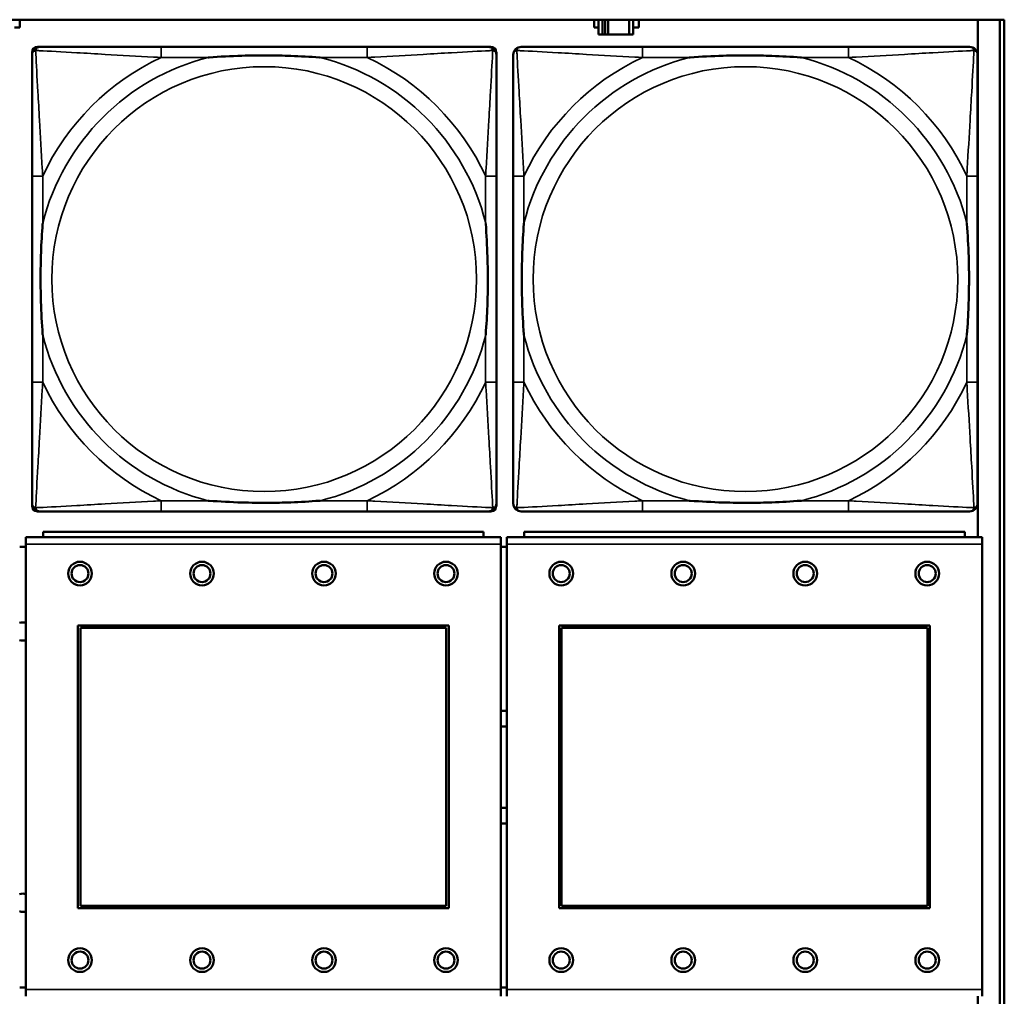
# Model space of a CAD drawing. Header units: inches. Extents: x 0.2 to 58.8, y 1.7 to 68.8.
# Tile 142 of 256: x 37.9 to 39.4, y 51.6 to 53.1. Entities that reach past the tile are written whole.
import ezdxf

# ---------------------------------------------------------------- set-up
doc = ezdxf.new("R2010")
doc.units = ezdxf.units.IN
doc.header["$MEASUREMENT"] = 0
doc.layers.add('Visible (ANSI)', color=7, linetype='Continuous', lineweight=50)
doc.layers.add('Visible Narrow (ANSI)', color=7, linetype='Continuous', lineweight=35)

msp = doc.modelspace()

# ---------------------------------------------------------------- linework, layer by layer
at = {"layer": 'Visible (ANSI)'}
for p, q in [((22.2594, 53.0663), (39.3535, 53.0663)), ((37.901, 53.0663), (37.901, 53.0548)), ((38.7484, 53.0548), (38.7484, 53.0663)), ((38.7549, 53.0663), (38.7549, 53.0443)), ((38.7607, 53.0443), (38.7607, 53.0663)), ((38.7647, 53.0443), (38.7647, 53.0663)), ((38.7688, 53.0663), (38.7688, 53.0443)), ((38.8001, 53.0663), (38.8001, 53.0443)), ((38.8059, 53.0443), (38.8059, 53.0663)), ((38.814, 53.0663), (38.814, 53.0548)), ((39.3144, 53.0663), (39.3144, 52.303)), ((39.3468, 53.0663), (39.3468, 50.8616)), ((39.3535, 53.0663), (39.3535, 50.8616)), ((37.901, 53.0548), (37.8929, 53.0548)), ((38.7549, 53.0548), (38.7484, 53.0548)), ((38.7549, 53.0443), (38.7607, 53.0443)), ((38.7647, 53.0443), (38.7607, 53.0443)), ((38.7688, 53.0443), (38.7647, 53.0443)), ((38.8001, 53.0443), (38.7688, 53.0443)), ((38.8001, 53.0443), (38.8059, 53.0443)), ((38.814, 53.0548), (38.8059, 53.0548)), ((37.9268, 53.0262), (37.9308, 53.0262)), ((38.4134, 53.0262), (38.1095, 53.0262)), ((38.5922, 53.0262), (38.5961, 53.0262)), ((39.1234, 53.0262), (38.8195, 53.0262)), ((37.9189, 52.349), (37.9189, 53.0183)), ((38.604, 53.0183), (38.604, 53.0144)), ((37.9189, 52.8357), (37.9189, 52.5317)), ((38.604, 52.5317), (38.604, 52.8357)), ((38.6289, 52.8357), (38.6289, 52.5317)), ((39.314, 52.5317), (39.314, 52.8357)), ((38.604, 52.353), (38.604, 52.349)), ((38.5961, 52.3412), (37.9268, 52.3412)), ((38.1095, 52.3412), (38.4134, 52.3412)), ((38.8195, 52.3412), (39.1234, 52.3412)), ((38.6107, 52.303), (37.9097, 52.303)), ((37.9097, 52.293), (37.9097, 52.303)), ((38.5852, 52.311), (37.9352, 52.311)), ((37.9352, 52.303), (37.9352, 52.311)), ((38.5852, 52.311), (38.5852, 52.303)), ((38.6107, 52.303), (38.6107, 52.293)), ((39.3207, 52.303), (38.6197, 52.303)), ((38.6197, 52.293), (38.6197, 52.303)), ((39.2952, 52.311), (38.6452, 52.311)), ((38.6452, 52.303), (38.6452, 52.311)), ((39.2952, 52.311), (39.2952, 52.303)), ((39.3207, 52.303), (39.3207, 52.293)), ((37.9097, 52.289), (37.9007, 52.289)), ((37.9097, 52.293), (37.9097, 51.636)), ((38.6107, 51.636), (38.6107, 52.293)), ((38.6197, 52.289), (38.6107, 52.289)), ((38.6197, 52.293), (38.6197, 51.636)), ((39.3207, 51.636), (39.3207, 52.293)), ((37.9867, 51.756), (37.9867, 52.173)), ((37.9867, 52.173), (38.5337, 52.173)), ((37.9903, 52.1694), (38.5301, 52.1694)), ((37.9903, 51.7596), (37.9903, 52.1694)), ((38.5301, 52.1694), (38.5301, 51.7596)), ((38.5337, 52.173), (38.5337, 51.756)), ((38.6967, 51.756), (38.6967, 52.173)), ((38.6967, 52.173), (39.2437, 52.173)), ((38.7003, 52.1694), (39.2401, 52.1694)), ((38.7003, 51.7596), (38.7003, 52.1694)), ((39.2401, 52.1694), (39.2401, 51.7596)), ((39.2437, 52.173), (39.2437, 51.756)), ((38.5337, 51.756), (37.9867, 51.756)), ((38.5301, 51.7596), (37.9903, 51.7596)), ((39.2437, 51.756), (38.6967, 51.756)), ((39.2401, 51.7596), (38.7003, 51.7596)), ((37.9007, 51.639), (37.9097, 51.639)), ((37.9097, 51.626), (37.9097, 51.636)), ((38.6107, 51.639), (38.6197, 51.639)), ((38.6107, 51.636), (38.6107, 51.626)), ((38.6197, 51.626), (38.6197, 51.636)), ((39.3207, 51.636), (39.3207, 51.626)), ((39.3144, 51.626), (39.3144, 50.8616))]:
    msp.add_line(p, q, dxfattribs=at)
for centre, radius in [((37.9897, 52.2494), 0.0175), ((37.9897, 52.2494), 0.0125), ((38.1697, 52.2494), 0.0175), ((38.1697, 52.2494), 0.0125), ((38.3497, 52.2494), 0.0175), ((38.3497, 52.2494), 0.0125), ((38.5297, 52.2494), 0.0175), ((38.5297, 52.2494), 0.0125), ((38.6997, 52.2494), 0.0175), ((38.6997, 52.2494), 0.0125), ((38.8797, 52.2494), 0.0175), ((38.8797, 52.2494), 0.0125), ((39.0597, 52.2494), 0.0175), ((39.0597, 52.2494), 0.0125), ((39.2397, 52.2494), 0.0175), ((39.2397, 52.2494), 0.0125), ((37.9897, 51.6794), 0.0175), ((37.9897, 51.6794), 0.0125), ((38.1697, 51.6794), 0.0175), ((38.1697, 51.6794), 0.0125), ((38.3497, 51.6794), 0.0175), ((38.3497, 51.6794), 0.0125), ((38.5297, 51.6794), 0.0175), ((38.5297, 51.6794), 0.0125), ((38.6997, 51.6794), 0.0175), ((38.6997, 51.6794), 0.0125), ((38.8797, 51.6794), 0.0175), ((38.8797, 51.6794), 0.0125), ((39.0597, 51.6794), 0.0175), ((39.0597, 51.6794), 0.0125), ((39.2397, 51.6794), 0.0175), ((39.2397, 51.6794), 0.0125)]:
    msp.add_circle(centre, radius, dxfattribs=at)
for centre, radius, start, end in [((37.9308, 53.0144), 0.0118, 90, 180), ((37.9268, 53.0183), 0.00787, 90, 180), ((38.5922, 53.0144), 0.0118, 0, 90), ((38.5961, 53.0183), 0.00787, 0, 90), ((38.6408, 53.0144), 0.0118, 90, 180), ((39.3022, 53.0144), 0.0118, 0, 90), ((37.9308, 52.353), 0.0118, 180, 270), ((37.9268, 52.349), 0.00787, 180, 270), ((38.5922, 52.353), 0.0118, 270, 360), ((38.5961, 52.349), 0.00787, 270, 0), ((38.6408, 52.353), 0.0118, 180, 270), ((39.3022, 52.353), 0.0118, 270, 360), ((37.9054, 52.164), 0.0135, 71.6056, 110.5553), ((37.9054, 52.164), 0.0135, 249.4447, 288.3944), ((38.6154, 51.964), 0.083, 87.058, 93.2739), ((38.6154, 51.964), 0.06, 85.9286, 94.5311), ((38.6154, 51.964), 0.06, 265.4689, 274.0714), ((38.6154, 51.964), 0.083, 266.7261, 272.942), ((37.9054, 51.764), 0.0135, 71.6056, 110.5553), ((37.9054, 51.764), 0.0135, 249.4447, 288.3944)]:
    msp.add_arc(centre, radius, start, end, dxfattribs=at)
for points, knots in [([(38.1095, 53.0262), (38.1059, 53.0262), (38.1023, 53.0262), (38.0987, 53.0262), (38.0655, 53.0262), (38.0318, 53.0262), (38.001, 53.0262), (37.974, 53.0262), (37.9485, 53.0262), (37.935, 53.0262), (37.9334, 53.0262), (37.932, 53.0262), (37.9308, 53.0262)], [0, 0, 0, 0, 0.0272471, 0.0272471, 0.0272471, 0.2790553, 0.2790553, 0.2790553, 0.4988354, 0.4988354, 0.4988354, 0.5252205, 0.5252205, 0.5252205, 0.5252205]), ([(38.5922, 53.0262), (38.5773, 53.0262), (38.5357, 53.0262), (38.495, 53.0262), (38.4685, 53.0262), (38.4406, 53.0262), (38.4134, 53.0262)], [-0.5252205, -0.5252205, -0.5252205, -0.5252205, -0.20743, -0.20743, -0.20743, 0, 0, 0, 0]), ([(38.8195, 53.0262), (38.8159, 53.0262), (38.8123, 53.0262), (38.8087, 53.0262), (38.7755, 53.0262), (38.7418, 53.0262), (38.711, 53.0262), (38.684, 53.0262), (38.6585, 53.0262), (38.645, 53.0262), (38.6434, 53.0262), (38.642, 53.0262), (38.6408, 53.0262)], [0, 0, 0, 0, 0.0272471, 0.0272471, 0.0272471, 0.2790553, 0.2790553, 0.2790553, 0.4988354, 0.4988354, 0.4988354, 0.5252205, 0.5252205, 0.5252205, 0.5252205]), ([(39.3022, 53.0262), (39.2873, 53.0262), (39.2457, 53.0262), (39.205, 53.0262), (39.1785, 53.0262), (39.1506, 53.0262), (39.1234, 53.0262)], [-0.5252205, -0.5252205, -0.5252205, -0.5252205, -0.20743, -0.20743, -0.20743, 0, 0, 0, 0]), ([(37.9189, 53.0144), (37.9189, 52.9995), (37.9189, 52.9579), (37.9189, 52.9173), (37.9189, 52.8907), (37.9189, 52.8629), (37.9189, 52.8357)], [-0.5252205, -0.5252205, -0.5252205, -0.5252205, -0.20743, -0.20743, -0.20743, 0, 0, 0, 0]), ([(38.1787, 53.0105), (38.1792, 53.0105), (38.1796, 53.0105), (38.1961, 53.0118), (38.2122, 53.0126), (38.2351, 53.0133), (38.2418, 53.0135), (38.251, 53.0136), (38.2535, 53.0136), (38.2575, 53.0136), (38.2591, 53.0136), (38.2623, 53.0136), (38.2638, 53.0136), (38.2674, 53.0136), (38.2694, 53.0136), (38.2756, 53.0136), (38.2797, 53.0135), (38.2895, 53.0133), (38.2951, 53.0131), (38.3148, 53.0124), (38.3289, 53.0116), (38.3433, 53.0105), (38.3438, 53.0105), (38.3442, 53.0105)], [-0.416114, -0.416114, -0.416114, -0.416114, -0.4127691, -0.4127691, -0.2896446, -0.2896446, -0.2388934, -0.2388934, -0.2201881, -0.2201881, -0.2080204, -0.2080204, -0.196499, -0.196499, -0.1809939, -0.1809939, -0.149741, -0.149741, -0.1073162, -0.1073162, 0, 0, 0.0033356, 0.0033356, 0.0033356, 0.0033356]), ([(38.604, 52.8357), (38.604, 52.8392), (38.604, 52.8428), (38.604, 52.8464), (38.604, 52.8796), (38.604, 52.9133), (38.604, 52.9442), (38.604, 52.9711), (38.604, 52.9967), (38.604, 53.0101), (38.604, 53.0117), (38.604, 53.0132), (38.604, 53.0144)], [0, 0, 0, 0, 0.0272471, 0.0272471, 0.0272471, 0.2790553, 0.2790553, 0.2790553, 0.4988354, 0.4988354, 0.4988354, 0.5252205, 0.5252205, 0.5252205, 0.5252205]), ([(38.6289, 53.0144), (38.6289, 52.9995), (38.6289, 52.9579), (38.6289, 52.9173), (38.6289, 52.8907), (38.6289, 52.8629), (38.6289, 52.8357)], [-0.5252205, -0.5252205, -0.5252205, -0.5252205, -0.20743, -0.20743, -0.20743, 0, 0, 0, 0]), ([(38.8887, 53.0105), (38.8892, 53.0105), (38.8896, 53.0105), (38.9061, 53.0118), (38.9222, 53.0126), (38.9451, 53.0133), (38.9518, 53.0135), (38.961, 53.0136), (38.9635, 53.0136), (38.9675, 53.0136), (38.9691, 53.0136), (38.9723, 53.0136), (38.9738, 53.0136), (38.9774, 53.0136), (38.9794, 53.0136), (38.9856, 53.0136), (38.9897, 53.0135), (38.9995, 53.0133), (39.0051, 53.0131), (39.0248, 53.0124), (39.0389, 53.0116), (39.0533, 53.0105), (39.0538, 53.0105), (39.0542, 53.0105)], [-0.416114, -0.416114, -0.416114, -0.416114, -0.4127691, -0.4127691, -0.2896446, -0.2896446, -0.2388934, -0.2388934, -0.2201881, -0.2201881, -0.2080204, -0.2080204, -0.196499, -0.196499, -0.1809939, -0.1809939, -0.149741, -0.149741, -0.1073162, -0.1073162, 0, 0, 0.0033356, 0.0033356, 0.0033356, 0.0033356]), ([(39.314, 52.8357), (39.314, 52.8392), (39.314, 52.8428), (39.314, 52.8464), (39.314, 52.8796), (39.314, 52.9133), (39.314, 52.9442), (39.314, 52.9711), (39.314, 52.9967), (39.314, 53.0101), (39.314, 53.0117), (39.314, 53.0132), (39.314, 53.0144)], [0, 0, 0, 0, 0.0272471, 0.0272471, 0.0272471, 0.2790553, 0.2790553, 0.2790553, 0.4988354, 0.4988354, 0.4988354, 0.5252205, 0.5252205, 0.5252205, 0.5252205]), ([(37.9347, 52.601), (37.9347, 52.6014), (37.9346, 52.6018), (37.9334, 52.6183), (37.9325, 52.6344), (37.9318, 52.6573), (37.9317, 52.664), (37.9316, 52.6732), (37.9315, 52.6757), (37.9315, 52.6798), (37.9315, 52.6814), (37.9315, 52.6845), (37.9315, 52.686), (37.9315, 52.6896), (37.9315, 52.6916), (37.9316, 52.6978), (37.9317, 52.702), (37.9319, 52.7117), (37.932, 52.7173), (37.9327, 52.7371), (37.9335, 52.7511), (37.9346, 52.7656), (37.9347, 52.766), (37.9347, 52.7664)], [-0.416114, -0.416114, -0.416114, -0.416114, -0.4127691, -0.4127691, -0.2896446, -0.2896446, -0.2388934, -0.2388934, -0.2201881, -0.2201881, -0.2080204, -0.2080204, -0.196499, -0.196499, -0.1809939, -0.1809939, -0.149741, -0.149741, -0.1073162, -0.1073162, 0, 0, 0.0033356, 0.0033356, 0.0033356, 0.0033356]), ([(38.5882, 52.7664), (38.5883, 52.766), (38.5883, 52.7656), (38.5895, 52.7491), (38.5904, 52.733), (38.5911, 52.7101), (38.5913, 52.7034), (38.5914, 52.6942), (38.5914, 52.6917), (38.5914, 52.6876), (38.5914, 52.686), (38.5914, 52.6829), (38.5914, 52.6814), (38.5914, 52.6778), (38.5914, 52.6757), (38.5913, 52.6696), (38.5913, 52.6654), (38.5911, 52.6557), (38.5909, 52.6501), (38.5902, 52.6303), (38.5894, 52.6163), (38.5883, 52.6018), (38.5883, 52.6014), (38.5882, 52.601)], [-0.416114, -0.416114, -0.416114, -0.416114, -0.4127691, -0.4127691, -0.2896446, -0.2896446, -0.2388934, -0.2388934, -0.2201881, -0.2201881, -0.2080204, -0.2080204, -0.196499, -0.196499, -0.1809939, -0.1809939, -0.149741, -0.149741, -0.1073162, -0.1073162, 0, 0, 0.0033356, 0.0033356, 0.0033356, 0.0033356]), ([(38.6447, 52.601), (38.6447, 52.6014), (38.6446, 52.6018), (38.6434, 52.6183), (38.6425, 52.6344), (38.6418, 52.6573), (38.6417, 52.664), (38.6416, 52.6732), (38.6415, 52.6757), (38.6415, 52.6798), (38.6415, 52.6814), (38.6415, 52.6845), (38.6415, 52.686), (38.6415, 52.6896), (38.6415, 52.6916), (38.6416, 52.6978), (38.6417, 52.702), (38.6419, 52.7117), (38.642, 52.7173), (38.6427, 52.7371), (38.6435, 52.7511), (38.6446, 52.7656), (38.6447, 52.766), (38.6447, 52.7664)], [-0.416114, -0.416114, -0.416114, -0.416114, -0.4127691, -0.4127691, -0.2896446, -0.2896446, -0.2388934, -0.2388934, -0.2201881, -0.2201881, -0.2080204, -0.2080204, -0.196499, -0.196499, -0.1809939, -0.1809939, -0.149741, -0.149741, -0.1073162, -0.1073162, 0, 0, 0.0033356, 0.0033356, 0.0033356, 0.0033356]), ([(39.2982, 52.7664), (39.2983, 52.766), (39.2983, 52.7656), (39.2995, 52.7491), (39.3004, 52.733), (39.3011, 52.7101), (39.3013, 52.7034), (39.3014, 52.6942), (39.3014, 52.6917), (39.3014, 52.6876), (39.3014, 52.686), (39.3014, 52.6829), (39.3014, 52.6814), (39.3014, 52.6778), (39.3014, 52.6757), (39.3013, 52.6696), (39.3013, 52.6654), (39.3011, 52.6557), (39.3009, 52.6501), (39.3002, 52.6303), (39.2994, 52.6163), (39.2983, 52.6018), (39.2983, 52.6014), (39.2982, 52.601)], [-0.416114, -0.416114, -0.416114, -0.416114, -0.4127691, -0.4127691, -0.2896446, -0.2896446, -0.2388934, -0.2388934, -0.2201881, -0.2201881, -0.2080204, -0.2080204, -0.196499, -0.196499, -0.1809939, -0.1809939, -0.149741, -0.149741, -0.1073162, -0.1073162, 0, 0, 0.0033356, 0.0033356, 0.0033356, 0.0033356]), ([(37.9189, 52.5317), (37.9189, 52.5045), (37.9189, 52.4767), (37.9189, 52.4501), (37.9189, 52.4095), (37.9189, 52.3679), (37.9189, 52.353)], [3.9382945, 3.9382945, 3.9382945, 3.9382945, 4.1457245, 4.1457245, 4.1457245, 4.463515, 4.463515, 4.463515, 4.463515]), ([(38.604, 52.353), (38.604, 52.3679), (38.604, 52.4095), (38.604, 52.4501), (38.604, 52.4767), (38.604, 52.5045), (38.604, 52.5317)], [-0.5252205, -0.5252205, -0.5252205, -0.5252205, -0.20743, -0.20743, -0.20743, 0, 0, 0, 0]), ([(38.6289, 52.5317), (38.6289, 52.5045), (38.6289, 52.4767), (38.6289, 52.4501), (38.6289, 52.4095), (38.6289, 52.3679), (38.6289, 52.353)], [3.9382945, 3.9382945, 3.9382945, 3.9382945, 4.1457245, 4.1457245, 4.1457245, 4.463515, 4.463515, 4.463515, 4.463515]), ([(39.314, 52.353), (39.314, 52.3679), (39.314, 52.4095), (39.314, 52.4501), (39.314, 52.4767), (39.314, 52.5045), (39.314, 52.5317)], [-0.5252205, -0.5252205, -0.5252205, -0.5252205, -0.20743, -0.20743, -0.20743, 0, 0, 0, 0]), ([(38.3442, 52.3569), (38.3438, 52.3569), (38.3433, 52.3569), (38.3289, 52.3558), (38.3148, 52.355), (38.2951, 52.3543), (38.2895, 52.3541), (38.2797, 52.3539), (38.2756, 52.3538), (38.2694, 52.3538), (38.2674, 52.3538), (38.2638, 52.3538), (38.2623, 52.3538), (38.2591, 52.3538), (38.2575, 52.3538), (38.2535, 52.3538), (38.251, 52.3538), (38.2418, 52.3539), (38.2351, 52.3541), (38.2122, 52.3548), (38.1961, 52.3556), (38.1796, 52.3569), (38.1792, 52.3569), (38.1787, 52.3569)], [-0.4149464, -0.4149464, -0.4149464, -0.4149464, -0.41162, -0.41162, -0.3046026, -0.3046026, -0.2622958, -0.2622958, -0.23113, -0.23113, -0.215668, -0.215668, -0.2041787, -0.2041787, -0.1920448, -0.1920448, -0.1733916, -0.1733916, -0.1227817, -0.1227817, 0, 0, 0.0033356, 0.0033356, 0.0033356, 0.0033356]), ([(39.0542, 52.3569), (39.0538, 52.3569), (39.0533, 52.3569), (39.0389, 52.3558), (39.0248, 52.355), (39.0051, 52.3543), (38.9995, 52.3541), (38.9897, 52.3539), (38.9856, 52.3538), (38.9794, 52.3538), (38.9774, 52.3538), (38.9738, 52.3538), (38.9723, 52.3538), (38.9691, 52.3538), (38.9675, 52.3538), (38.9635, 52.3538), (38.961, 52.3538), (38.9518, 52.3539), (38.9451, 52.3541), (38.9222, 52.3548), (38.9061, 52.3556), (38.8896, 52.3569), (38.8892, 52.3569), (38.8887, 52.3569)], [-0.4149464, -0.4149464, -0.4149464, -0.4149464, -0.41162, -0.41162, -0.3046026, -0.3046026, -0.2622958, -0.2622958, -0.23113, -0.23113, -0.215668, -0.215668, -0.2041787, -0.2041787, -0.1920448, -0.1920448, -0.1733916, -0.1733916, -0.1227817, -0.1227817, 0, 0, 0.0033356, 0.0033356, 0.0033356, 0.0033356]), ([(37.9308, 52.3412), (37.9456, 52.3412), (37.9872, 52.3412), (38.0279, 52.3412), (38.0544, 52.3412), (38.0823, 52.3412), (38.1095, 52.3412)], [-0.5252205, -0.5252205, -0.5252205, -0.5252205, -0.20743, -0.20743, -0.20743, 0, 0, 0, 0]), ([(38.4134, 52.3412), (38.4406, 52.3412), (38.4685, 52.3412), (38.495, 52.3412), (38.5357, 52.3412), (38.5773, 52.3412), (38.5922, 52.3412)], [3.9382945, 3.9382945, 3.9382945, 3.9382945, 4.1457245, 4.1457245, 4.1457245, 4.463515, 4.463515, 4.463515, 4.463515]), ([(38.6408, 52.3412), (38.6556, 52.3412), (38.6972, 52.3412), (38.7379, 52.3412), (38.7644, 52.3412), (38.7923, 52.3412), (38.8195, 52.3412)], [-0.5252205, -0.5252205, -0.5252205, -0.5252205, -0.20743, -0.20743, -0.20743, 0, 0, 0, 0]), ([(39.1234, 52.3412), (39.1506, 52.3412), (39.1785, 52.3412), (39.205, 52.3412), (39.2457, 52.3412), (39.2873, 52.3412), (39.3022, 52.3412)], [3.9382945, 3.9382945, 3.9382945, 3.9382945, 4.1457245, 4.1457245, 4.1457245, 4.463515, 4.463515, 4.463515, 4.463515])]:
    msp.add_open_spline(points, degree=3, knots=knots, dxfattribs=at)
at = {"layer": 'Visible Narrow (ANSI)'}
for p, q in [((38.1095, 53.0262), (38.1095, 53.0105)), ((38.4134, 53.0262), (38.4134, 53.0105)), ((38.8195, 53.0262), (38.8195, 53.0105)), ((39.1234, 53.0262), (39.1234, 53.0105)), ((38.1095, 53.0105), (38.1787, 53.0105)), ((38.3442, 53.0105), (38.4134, 53.0105)), ((38.8195, 53.0105), (38.8887, 53.0105)), ((39.0542, 53.0105), (39.1234, 53.0105)), ((37.9347, 52.8357), (37.9189, 52.8357)), ((37.9347, 52.7664), (37.9347, 52.8357)), ((38.604, 52.8357), (38.5882, 52.8357)), ((38.5882, 52.8357), (38.5882, 52.7664)), ((38.6447, 52.8357), (38.6289, 52.8357)), ((38.6447, 52.7664), (38.6447, 52.8357)), ((39.314, 52.8357), (39.2982, 52.8357)), ((39.2982, 52.8357), (39.2982, 52.7664)), ((37.9347, 52.5317), (37.9347, 52.601)), ((38.5882, 52.601), (38.5882, 52.5317)), ((38.6447, 52.5317), (38.6447, 52.601)), ((39.2982, 52.601), (39.2982, 52.5317)), ((37.9347, 52.5317), (37.9189, 52.5317)), ((38.604, 52.5317), (38.5882, 52.5317)), ((38.6447, 52.5317), (38.6289, 52.5317)), ((39.314, 52.5317), (39.2982, 52.5317)), ((38.1095, 52.3569), (38.1095, 52.3412)), ((38.1787, 52.3569), (38.1095, 52.3569)), ((38.4134, 52.3569), (38.3442, 52.3569)), ((38.4134, 52.3569), (38.4134, 52.3412)), ((38.8195, 52.3569), (38.8195, 52.3412)), ((38.8887, 52.3569), (38.8195, 52.3569)), ((39.1234, 52.3569), (39.0542, 52.3569)), ((39.1234, 52.3569), (39.1234, 52.3412)), ((37.9097, 52.293), (38.6107, 52.293)), ((38.6197, 52.293), (39.3207, 52.293)), ((38.6107, 51.636), (37.9097, 51.636)), ((39.3207, 51.636), (38.6197, 51.636))]:
    msp.add_line(p, q, dxfattribs=at)
for centre in [(38.2615, 52.6837), (38.9715, 52.6837)]:
    msp.add_circle(centre, 0.3133, dxfattribs=at)
for centre, radius, start, end in [((38.2615, 52.6837), 0.3371, 104.2103, 165.7897), ((38.2615, 52.6837), 0.3604, 114.9407, 155.0593), ((38.2615, 52.6837), 0.3371, 14.2103, 75.7897), ((38.2615, 52.6837), 0.3604, 24.9407, 65.0593), ((38.9715, 52.6837), 0.3371, 104.2103, 165.7897), ((38.9715, 52.6837), 0.3604, 114.9407, 155.0593), ((38.9715, 52.6837), 0.3371, 14.2103, 75.7897), ((38.9715, 52.6837), 0.3604, 24.9407, 65.0593), ((38.2615, 52.6837), 0.3371, 194.2103, 255.7897), ((38.2615, 52.6837), 0.3371, 284.2103, 345.7897), ((38.9715, 52.6837), 0.3371, 194.2103, 255.7897), ((38.9715, 52.6837), 0.3371, 284.2103, 345.7897), ((38.2615, 52.6837), 0.3604, 204.9407, 245.0593), ((38.2615, 52.6837), 0.3604, 294.9407, 335.0593), ((38.9715, 52.6837), 0.3604, 204.9407, 245.0593), ((38.9715, 52.6837), 0.3604, 294.9407, 335.0593)]:
    msp.add_arc(centre, radius, start, end, dxfattribs=at)
for points, knots in [([(37.9242, 53.0209), (37.9244, 53.0215), (37.9246, 53.0221), (37.9252, 53.0231), (37.9255, 53.0236), (37.9261, 53.0243), (37.9264, 53.0246), (37.9268, 53.0249), (37.9269, 53.025), (37.9273, 53.0253), (37.9275, 53.0254), (37.9282, 53.0257), (37.9286, 53.0259), (37.9296, 53.0261), (37.9301, 53.0262), (37.9308, 53.0262)], [-0.00012419, -0.00012419, -0.00012419, -0.00012419, 0.00449537, 0.00449537, 0.00977487, 0.00977487, 0.01307456, 0.01307456, 0.0147244, 0.0147244, 0.01736415, 0.01736415, 0.02158775, 0.02158775, 0.02627331, 0.02627331, 0.02627331, 0.02627331]), ([(38.5922, 53.0262), (38.5928, 53.0262), (38.5933, 53.0261), (38.5943, 53.0259), (38.5948, 53.0257), (38.5954, 53.0254), (38.5957, 53.0253), (38.596, 53.025), (38.5962, 53.0249), (38.5966, 53.0246), (38.5968, 53.0243), (38.5974, 53.0236), (38.5978, 53.0231), (38.5983, 53.0221), (38.5985, 53.0215), (38.5987, 53.0209)], [-0.02627331, -0.02627331, -0.02627331, -0.02627331, -0.02158775, -0.02158775, -0.01736415, -0.01736415, -0.0147244, -0.0147244, -0.01307456, -0.01307456, -0.00977487, -0.00977487, -0.00449537, -0.00449537, 0.00012419, 0.00012419, 0.00012419, 0.00012419]), ([(38.6342, 53.0209), (38.6344, 53.0215), (38.6346, 53.0221), (38.6352, 53.0231), (38.6355, 53.0236), (38.6361, 53.0243), (38.6364, 53.0246), (38.6368, 53.0249), (38.6369, 53.025), (38.6373, 53.0253), (38.6375, 53.0254), (38.6382, 53.0257), (38.6386, 53.0259), (38.6396, 53.0261), (38.6401, 53.0262), (38.6408, 53.0262)], [-0.00012419, -0.00012419, -0.00012419, -0.00012419, 0.00449537, 0.00449537, 0.00977487, 0.00977487, 0.01307456, 0.01307456, 0.0147244, 0.0147244, 0.01736415, 0.01736415, 0.02158775, 0.02158775, 0.02627331, 0.02627331, 0.02627331, 0.02627331]), ([(39.3022, 53.0262), (39.3028, 53.0262), (39.3033, 53.0261), (39.3043, 53.0259), (39.3048, 53.0257), (39.3054, 53.0254), (39.3057, 53.0253), (39.306, 53.025), (39.3062, 53.0249), (39.3066, 53.0246), (39.3068, 53.0243), (39.3074, 53.0236), (39.3078, 53.0231), (39.3083, 53.0221), (39.3085, 53.0215), (39.3087, 53.0209)], [-0.02627331, -0.02627331, -0.02627331, -0.02627331, -0.02158775, -0.02158775, -0.01736415, -0.01736415, -0.0147244, -0.0147244, -0.01307456, -0.01307456, -0.00977487, -0.00977487, -0.00449537, -0.00449537, 0.00012419, 0.00012419, 0.00012419, 0.00012419]), ([(37.9189, 53.0144), (37.9189, 53.015), (37.919, 53.0156), (37.9193, 53.0166), (37.9194, 53.017), (37.9198, 53.0177), (37.9199, 53.0179), (37.9202, 53.0183), (37.9203, 53.0184), (37.9206, 53.0188), (37.9209, 53.0191), (37.9216, 53.0197), (37.9221, 53.02), (37.9231, 53.0205), (37.9236, 53.0208), (37.9242, 53.0209)], [-0.02627331, -0.02627331, -0.02627331, -0.02627331, -0.02158775, -0.02158775, -0.01736415, -0.01736415, -0.0147244, -0.0147244, -0.01307456, -0.01307456, -0.00977487, -0.00977487, -0.00449537, -0.00449537, 0.00012419, 0.00012419, 0.00012419, 0.00012419]), ([(37.9347, 52.8357), (37.9345, 52.8394), (37.9343, 52.8432), (37.9328, 52.8705), (37.9313, 52.8947), (37.9291, 52.9326), (37.9283, 52.9466), (37.9263, 52.9818), (37.9252, 53.002), (37.9244, 53.0174), (37.9243, 53.0192), (37.9242, 53.0209)], [0, 0, 0, 0, 0.0278591, 0.0278591, 0.201273, 0.201273, 0.3066357, 0.3066357, 0.475216, 0.475216, 0.5007189, 0.5007189, 0.5007189, 0.5007189]), ([(37.9242, 53.0209), (37.9259, 53.0208), (37.9278, 53.0207), (37.9432, 53.0199), (37.9633, 53.0188), (37.9985, 53.0169), (38.0126, 53.016), (38.0504, 53.0138), (38.0746, 53.0124), (38.102, 53.0109), (38.1058, 53.0107), (38.1095, 53.0105)], [-0.5007189, -0.5007189, -0.5007189, -0.5007189, -0.475216, -0.475216, -0.3066357, -0.3066357, -0.201273, -0.201273, -0.0278591, -0.0278591, 0, 0, 0, 0]), ([(38.4134, 53.0105), (38.4172, 53.0107), (38.4209, 53.0109), (38.4483, 53.0124), (38.4725, 53.0138), (38.5103, 53.016), (38.5244, 53.0169), (38.5596, 53.0188), (38.5797, 53.0199), (38.5952, 53.0207), (38.597, 53.0208), (38.5987, 53.0209)], [0, 0, 0, 0, 0.0278591, 0.0278591, 0.201273, 0.201273, 0.3066357, 0.3066357, 0.475216, 0.475216, 0.5007189, 0.5007189, 0.5007189, 0.5007189]), ([(38.5987, 53.0209), (38.5986, 53.0192), (38.5985, 53.0174), (38.5977, 53.002), (38.5966, 52.9818), (38.5946, 52.9466), (38.5938, 52.9326), (38.5916, 52.8947), (38.5902, 52.8705), (38.5886, 52.8432), (38.5884, 52.8394), (38.5882, 52.8357)], [-0.5007189, -0.5007189, -0.5007189, -0.5007189, -0.475216, -0.475216, -0.3066357, -0.3066357, -0.201273, -0.201273, -0.0278591, -0.0278591, 0, 0, 0, 0]), ([(38.5987, 53.0209), (38.5993, 53.0208), (38.5998, 53.0205), (38.6009, 53.02), (38.6014, 53.0197), (38.6021, 53.0191), (38.6023, 53.0188), (38.6027, 53.0184), (38.6028, 53.0183), (38.603, 53.0179), (38.6032, 53.0177), (38.6035, 53.017), (38.6037, 53.0166), (38.6039, 53.0156), (38.604, 53.015), (38.604, 53.0144)], [-0.00012419, -0.00012419, -0.00012419, -0.00012419, 0.00449537, 0.00449537, 0.00977487, 0.00977487, 0.01307456, 0.01307456, 0.0147244, 0.0147244, 0.01736415, 0.01736415, 0.02158775, 0.02158775, 0.02627331, 0.02627331, 0.02627331, 0.02627331]), ([(38.6289, 53.0144), (38.6289, 53.015), (38.629, 53.0156), (38.6293, 53.0166), (38.6294, 53.017), (38.6298, 53.0177), (38.6299, 53.0179), (38.6302, 53.0183), (38.6303, 53.0184), (38.6306, 53.0188), (38.6309, 53.0191), (38.6316, 53.0197), (38.6321, 53.02), (38.6331, 53.0205), (38.6336, 53.0208), (38.6342, 53.0209)], [-0.02627331, -0.02627331, -0.02627331, -0.02627331, -0.02158775, -0.02158775, -0.01736415, -0.01736415, -0.0147244, -0.0147244, -0.01307456, -0.01307456, -0.00977487, -0.00977487, -0.00449537, -0.00449537, 0.00012419, 0.00012419, 0.00012419, 0.00012419]), ([(38.6447, 52.8357), (38.6445, 52.8394), (38.6443, 52.8432), (38.6428, 52.8705), (38.6413, 52.8947), (38.6391, 52.9326), (38.6383, 52.9466), (38.6363, 52.9818), (38.6352, 53.002), (38.6344, 53.0174), (38.6343, 53.0192), (38.6342, 53.0209)], [0, 0, 0, 0, 0.0278591, 0.0278591, 0.201273, 0.201273, 0.3066357, 0.3066357, 0.475216, 0.475216, 0.5007189, 0.5007189, 0.5007189, 0.5007189]), ([(38.6342, 53.0209), (38.6359, 53.0208), (38.6378, 53.0207), (38.6532, 53.0199), (38.6733, 53.0188), (38.7085, 53.0169), (38.7226, 53.016), (38.7604, 53.0138), (38.7846, 53.0124), (38.812, 53.0109), (38.8158, 53.0107), (38.8195, 53.0105)], [-0.5007189, -0.5007189, -0.5007189, -0.5007189, -0.475216, -0.475216, -0.3066357, -0.3066357, -0.201273, -0.201273, -0.0278591, -0.0278591, 0, 0, 0, 0]), ([(39.1234, 53.0105), (39.1272, 53.0107), (39.1309, 53.0109), (39.1583, 53.0124), (39.1825, 53.0138), (39.2203, 53.016), (39.2344, 53.0169), (39.2696, 53.0188), (39.2897, 53.0199), (39.3052, 53.0207), (39.307, 53.0208), (39.3087, 53.0209)], [0, 0, 0, 0, 0.0278591, 0.0278591, 0.201273, 0.201273, 0.3066357, 0.3066357, 0.475216, 0.475216, 0.5007189, 0.5007189, 0.5007189, 0.5007189]), ([(39.3087, 53.0209), (39.3086, 53.0192), (39.3085, 53.0174), (39.3077, 53.002), (39.3066, 52.9818), (39.3046, 52.9466), (39.3038, 52.9326), (39.3016, 52.8947), (39.3002, 52.8705), (39.2986, 52.8432), (39.2984, 52.8394), (39.2982, 52.8357)], [-0.5007189, -0.5007189, -0.5007189, -0.5007189, -0.475216, -0.475216, -0.3066357, -0.3066357, -0.201273, -0.201273, -0.0278591, -0.0278591, 0, 0, 0, 0]), ([(39.3087, 53.0209), (39.3093, 53.0208), (39.3098, 53.0205), (39.3109, 53.02), (39.3114, 53.0197), (39.3121, 53.0191), (39.3123, 53.0188), (39.3127, 53.0184), (39.3128, 53.0183), (39.313, 53.0179), (39.3132, 53.0177), (39.3135, 53.017), (39.3137, 53.0166), (39.3139, 53.0156), (39.314, 53.015), (39.314, 53.0144)], [-0.00012419, -0.00012419, -0.00012419, -0.00012419, 0.00449537, 0.00449537, 0.00977487, 0.00977487, 0.01307456, 0.01307456, 0.0147244, 0.0147244, 0.01736415, 0.01736415, 0.02158775, 0.02158775, 0.02627331, 0.02627331, 0.02627331, 0.02627331]), ([(37.9242, 52.3465), (37.9243, 52.3482), (37.9244, 52.35), (37.9252, 52.3654), (37.9263, 52.3856), (37.9283, 52.4208), (37.9291, 52.4348), (37.9313, 52.4727), (37.9328, 52.4969), (37.9343, 52.5242), (37.9345, 52.528), (37.9347, 52.5317)], [-4.4390134, -4.4390134, -4.4390134, -4.4390134, -4.4135105, -4.4135105, -4.2449302, -4.2449302, -4.1395675, -4.1395675, -3.9661536, -3.9661536, -3.9382945, -3.9382945, -3.9382945, -3.9382945]), ([(38.5882, 52.5317), (38.5884, 52.528), (38.5886, 52.5242), (38.5902, 52.4969), (38.5916, 52.4727), (38.5938, 52.4348), (38.5946, 52.4208), (38.5966, 52.3856), (38.5977, 52.3654), (38.5985, 52.35), (38.5986, 52.3482), (38.5987, 52.3465)], [0, 0, 0, 0, 0.0278591, 0.0278591, 0.201273, 0.201273, 0.3066357, 0.3066357, 0.475216, 0.475216, 0.5007189, 0.5007189, 0.5007189, 0.5007189]), ([(38.6342, 52.3465), (38.6343, 52.3482), (38.6344, 52.35), (38.6352, 52.3654), (38.6363, 52.3856), (38.6383, 52.4208), (38.6391, 52.4348), (38.6413, 52.4727), (38.6428, 52.4969), (38.6443, 52.5242), (38.6445, 52.528), (38.6447, 52.5317)], [-4.4390134, -4.4390134, -4.4390134, -4.4390134, -4.4135105, -4.4135105, -4.2449302, -4.2449302, -4.1395675, -4.1395675, -3.9661536, -3.9661536, -3.9382945, -3.9382945, -3.9382945, -3.9382945]), ([(39.2982, 52.5317), (39.2984, 52.528), (39.2986, 52.5242), (39.3002, 52.4969), (39.3016, 52.4727), (39.3038, 52.4348), (39.3046, 52.4208), (39.3066, 52.3856), (39.3077, 52.3654), (39.3085, 52.35), (39.3086, 52.3482), (39.3087, 52.3465)], [0, 0, 0, 0, 0.0278591, 0.0278591, 0.201273, 0.201273, 0.3066357, 0.3066357, 0.475216, 0.475216, 0.5007189, 0.5007189, 0.5007189, 0.5007189]), ([(37.9242, 52.3465), (37.9236, 52.3466), (37.9231, 52.3469), (37.9221, 52.3474), (37.9216, 52.3477), (37.9209, 52.3483), (37.9206, 52.3486), (37.9203, 52.349), (37.9202, 52.3491), (37.9199, 52.3495), (37.9198, 52.3497), (37.9194, 52.3504), (37.9193, 52.3508), (37.919, 52.3518), (37.9189, 52.3524), (37.9189, 52.353)], [-0.00012419, -0.00012419, -0.00012419, -0.00012419, 0.00449537, 0.00449537, 0.00977487, 0.00977487, 0.01307456, 0.01307456, 0.0147244, 0.0147244, 0.01736415, 0.01736415, 0.02158775, 0.02158775, 0.02627331, 0.02627331, 0.02627331, 0.02627331]), ([(38.1095, 52.3569), (38.1058, 52.3567), (38.102, 52.3565), (38.0746, 52.355), (38.0504, 52.3536), (38.0126, 52.3514), (37.9985, 52.3505), (37.9633, 52.3486), (37.9432, 52.3475), (37.9278, 52.3467), (37.9259, 52.3466), (37.9242, 52.3465)], [0, 0, 0, 0, 0.0278591, 0.0278591, 0.201273, 0.201273, 0.3066357, 0.3066357, 0.475216, 0.475216, 0.5007189, 0.5007189, 0.5007189, 0.5007189]), ([(37.9308, 52.3412), (37.9301, 52.3412), (37.9296, 52.3413), (37.9286, 52.3415), (37.9282, 52.3417), (37.9275, 52.342), (37.9273, 52.3421), (37.9269, 52.3424), (37.9268, 52.3425), (37.9264, 52.3428), (37.9261, 52.3431), (37.9255, 52.3438), (37.9252, 52.3443), (37.9246, 52.3453), (37.9244, 52.3459), (37.9242, 52.3465)], [-0.02627331, -0.02627331, -0.02627331, -0.02627331, -0.02158775, -0.02158775, -0.01736415, -0.01736415, -0.0147244, -0.0147244, -0.01307456, -0.01307456, -0.00977487, -0.00977487, -0.00449537, -0.00449537, 0.00012419, 0.00012419, 0.00012419, 0.00012419]), ([(38.5987, 52.3465), (38.597, 52.3466), (38.5952, 52.3467), (38.5797, 52.3475), (38.5596, 52.3486), (38.5244, 52.3505), (38.5103, 52.3514), (38.4725, 52.3536), (38.4483, 52.355), (38.4209, 52.3565), (38.4172, 52.3567), (38.4134, 52.3569)], [-4.4390134, -4.4390134, -4.4390134, -4.4390134, -4.4135105, -4.4135105, -4.2449302, -4.2449302, -4.1395675, -4.1395675, -3.9661536, -3.9661536, -3.9382945, -3.9382945, -3.9382945, -3.9382945]), ([(38.5987, 52.3465), (38.5985, 52.3459), (38.5983, 52.3453), (38.5978, 52.3443), (38.5974, 52.3438), (38.5968, 52.3431), (38.5966, 52.3428), (38.5962, 52.3425), (38.596, 52.3424), (38.5957, 52.3421), (38.5954, 52.342), (38.5948, 52.3417), (38.5943, 52.3415), (38.5933, 52.3413), (38.5928, 52.3412), (38.5922, 52.3412)], [-0.00012419, -0.00012419, -0.00012419, -0.00012419, 0.00449537, 0.00449537, 0.00977487, 0.00977487, 0.01307456, 0.01307456, 0.0147244, 0.0147244, 0.01736415, 0.01736415, 0.02158775, 0.02158775, 0.02627331, 0.02627331, 0.02627331, 0.02627331]), ([(38.604, 52.353), (38.604, 52.3524), (38.6039, 52.3518), (38.6037, 52.3508), (38.6035, 52.3504), (38.6032, 52.3497), (38.603, 52.3495), (38.6028, 52.3491), (38.6027, 52.349), (38.6023, 52.3486), (38.6021, 52.3483), (38.6014, 52.3477), (38.6009, 52.3474), (38.5998, 52.3469), (38.5993, 52.3466), (38.5987, 52.3465)], [-0.02627331, -0.02627331, -0.02627331, -0.02627331, -0.02158775, -0.02158775, -0.01736415, -0.01736415, -0.0147244, -0.0147244, -0.01307456, -0.01307456, -0.00977487, -0.00977487, -0.00449537, -0.00449537, 0.00012419, 0.00012419, 0.00012419, 0.00012419]), ([(38.6342, 52.3465), (38.6336, 52.3466), (38.6331, 52.3469), (38.6321, 52.3474), (38.6316, 52.3477), (38.6309, 52.3483), (38.6306, 52.3486), (38.6303, 52.349), (38.6302, 52.3491), (38.6299, 52.3495), (38.6298, 52.3497), (38.6294, 52.3504), (38.6293, 52.3508), (38.629, 52.3518), (38.6289, 52.3524), (38.6289, 52.353)], [-0.00012419, -0.00012419, -0.00012419, -0.00012419, 0.00449537, 0.00449537, 0.00977487, 0.00977487, 0.01307456, 0.01307456, 0.0147244, 0.0147244, 0.01736415, 0.01736415, 0.02158775, 0.02158775, 0.02627331, 0.02627331, 0.02627331, 0.02627331]), ([(38.8195, 52.3569), (38.8158, 52.3567), (38.812, 52.3565), (38.7846, 52.355), (38.7604, 52.3536), (38.7226, 52.3514), (38.7085, 52.3505), (38.6733, 52.3486), (38.6532, 52.3475), (38.6378, 52.3467), (38.6359, 52.3466), (38.6342, 52.3465)], [0, 0, 0, 0, 0.0278591, 0.0278591, 0.201273, 0.201273, 0.3066357, 0.3066357, 0.475216, 0.475216, 0.5007189, 0.5007189, 0.5007189, 0.5007189]), ([(38.6408, 52.3412), (38.6401, 52.3412), (38.6396, 52.3413), (38.6386, 52.3415), (38.6382, 52.3417), (38.6375, 52.342), (38.6373, 52.3421), (38.6369, 52.3424), (38.6368, 52.3425), (38.6364, 52.3428), (38.6361, 52.3431), (38.6355, 52.3438), (38.6352, 52.3443), (38.6346, 52.3453), (38.6344, 52.3459), (38.6342, 52.3465)], [-0.02627331, -0.02627331, -0.02627331, -0.02627331, -0.02158775, -0.02158775, -0.01736415, -0.01736415, -0.0147244, -0.0147244, -0.01307456, -0.01307456, -0.00977487, -0.00977487, -0.00449537, -0.00449537, 0.00012419, 0.00012419, 0.00012419, 0.00012419]), ([(39.3087, 52.3465), (39.307, 52.3466), (39.3052, 52.3467), (39.2897, 52.3475), (39.2696, 52.3486), (39.2344, 52.3505), (39.2203, 52.3514), (39.1825, 52.3536), (39.1583, 52.355), (39.1309, 52.3565), (39.1272, 52.3567), (39.1234, 52.3569)], [-4.4390134, -4.4390134, -4.4390134, -4.4390134, -4.4135105, -4.4135105, -4.2449302, -4.2449302, -4.1395675, -4.1395675, -3.9661536, -3.9661536, -3.9382945, -3.9382945, -3.9382945, -3.9382945]), ([(39.3087, 52.3465), (39.3085, 52.3459), (39.3083, 52.3453), (39.3078, 52.3443), (39.3074, 52.3438), (39.3068, 52.3431), (39.3066, 52.3428), (39.3062, 52.3425), (39.306, 52.3424), (39.3057, 52.3421), (39.3054, 52.342), (39.3048, 52.3417), (39.3043, 52.3415), (39.3033, 52.3413), (39.3028, 52.3412), (39.3022, 52.3412)], [-0.00012419, -0.00012419, -0.00012419, -0.00012419, 0.00449537, 0.00449537, 0.00977487, 0.00977487, 0.01307456, 0.01307456, 0.0147244, 0.0147244, 0.01736415, 0.01736415, 0.02158775, 0.02158775, 0.02627331, 0.02627331, 0.02627331, 0.02627331]), ([(39.314, 52.353), (39.314, 52.3524), (39.3139, 52.3518), (39.3137, 52.3508), (39.3135, 52.3504), (39.3132, 52.3497), (39.313, 52.3495), (39.3128, 52.3491), (39.3127, 52.349), (39.3123, 52.3486), (39.3121, 52.3483), (39.3114, 52.3477), (39.3109, 52.3474), (39.3098, 52.3469), (39.3093, 52.3466), (39.3087, 52.3465)], [-0.02627331, -0.02627331, -0.02627331, -0.02627331, -0.02158775, -0.02158775, -0.01736415, -0.01736415, -0.0147244, -0.0147244, -0.01307456, -0.01307456, -0.00977487, -0.00977487, -0.00449537, -0.00449537, 0.00012419, 0.00012419, 0.00012419, 0.00012419])]:
    msp.add_open_spline(points, degree=3, knots=knots, dxfattribs=at)

doc.saveas('drawing.dxf')
